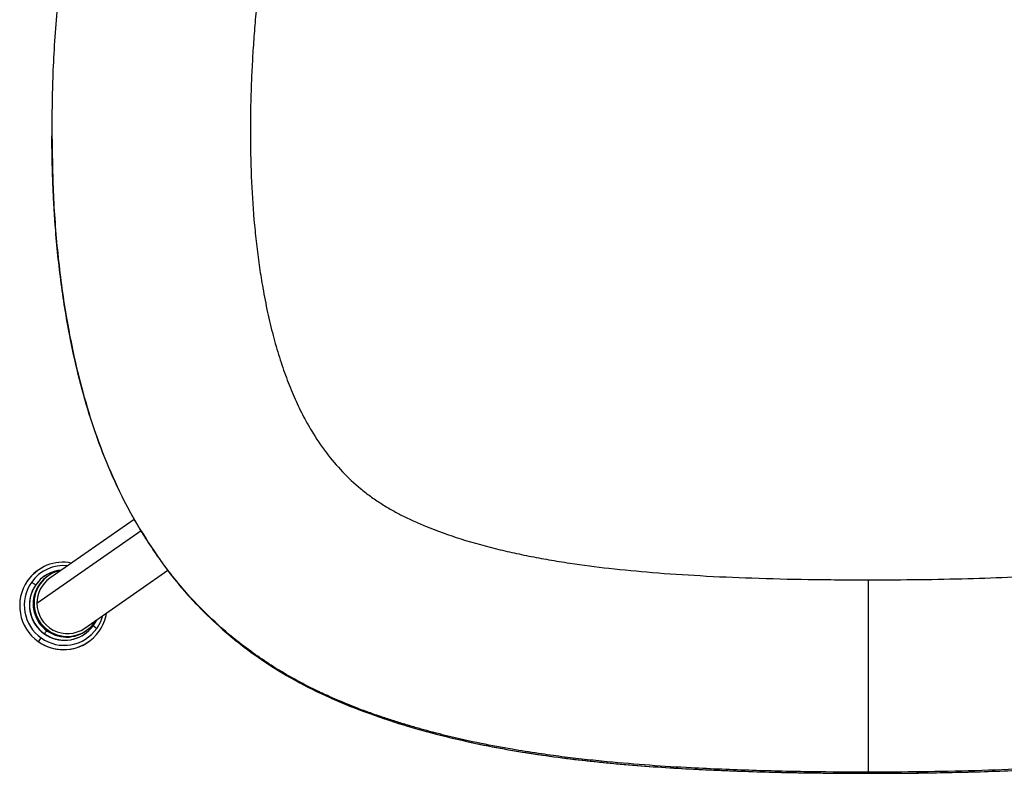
# Model space of a CAD drawing. Header units: millimetres. Extents: x 33 to 395, y 121 to 201.
# Tile 1 of 16: x 43 to 68, y 121 to 141. Entities that reach past the tile are written whole.
import ezdxf

# ---------------------------------------------------------------- set-up
doc = ezdxf.new("R2010")
doc.units = ezdxf.units.MM

msp = doc.modelspace()

# ---------------------------------------------------------------- linework, layer by layer
at = {"color": 7, "linetype": 'Continuous', "lineweight": 25}
for p, q in [((43.404, 137.92), (43.404, 137.917)), ((45.565, 127.779), (43.35, 126.235)), ((46.172, 126.815), (46.146, 126.854)), ((46.172, 126.815), (46.245, 126.717)), ((43.047, 126.451), (43.047, 126.451)), ((44.265, 124.923), (46.449, 126.445)), ((42.766, 126.171), (42.766, 126.171)), ((42.979, 126.061), (42.868, 126.126)), ((43.093, 126.084), (43.067, 126.066)), ((43.204, 126.286), (43.23, 126.304)), ((43.209, 126.289), (43.204, 126.286)), ((43.307, 126.297), (43.281, 126.279)), ((42.983, 126.064), (42.979, 126.061)), ((44.57, 125.135), (44.488, 124.994)), ((44.493, 124.997), (44.574, 125.138)), ((44.522, 125.074), (44.554, 125.124)), ((44.289, 124.788), (44.263, 124.769)), ((44.282, 124.843), (44.308, 124.861)), ((44.488, 124.994), (44.58, 124.916)), ((44.263, 124.769), (44.267, 124.772)), ((44.362, 124.564), (44.362, 124.564)), ((64.834, 121.114), (64.834, 121.142))]:
    msp.add_line(p, q, dxfattribs=at)
at = {"color": 8, "linetype": 'Continuous', "lineweight": 25}
for p, q in [((43.01, 125.579), (45.747, 127.487)), ((64.834, 121.117), (64.834, 121.114))]:
    msp.add_line(p, q, dxfattribs=at)
at = {"color": 7, "linetype": 'Continuous', "lineweight": 25, "flags": 128}
for points in [[(42.766, 126.171), (42.912, 126.341), (43.047, 126.451)], [(43.204, 126.286), (43.096, 126.198), (42.979, 126.061)], [(43.281, 126.279), (43.187, 126.203), (43.067, 126.066)]]:
    msp.add_lwpolyline(points, dxfattribs=at)
at = {"color": 8, "linetype": 'Continuous', "lineweight": 25, "flags": 128}
msp.add_lwpolyline([(44.735, 125.251), (44.681, 125.094), (44.58, 124.916)], dxfattribs=at)
at = {"color": 7, "linetype": 'Continuous', "lineweight": 25}
for centre, radius, start, end in [((43.698, 125.516), 1.139, 78.7425, 144.9287), ((43.732, 125.538), 0.915, 94.5917, 144.9524), ((43.802, 125.587), 0.866, 100.8584, 144.958), ((43.711, 125.512), 1.152, 145.114, 234.8346), ((43.711, 125.512), 1.152, 145.114, 234.8346), ((43.73, 125.525), 1.051, 145.114, 234.8346), ((43.809, 125.581), 0.874, 144.9222, 324.5709), ((43.805, 125.584), 0.794, 124.9304, 180.372), ((43.737, 125.53), 0.925, 145.0176, 304.6063), ((43.743, 125.534), 0.926, 145.114, 234.8346), ((43.785, 125.564), 0.875, 145.0224, 304.6015), ((43.81, 125.581), 0.8, 180.1521, 304.6179), ((43.707, 125.5), 1.143, 324.9734, 350.9776), ((43.709, 125.501), 1.142, 234.5864, 324.8653), ((43.728, 125.515), 1.042, 234.5864, 324.8653), ((43.742, 125.526), 0.918, 234.5864, 324.8653), ((42.411, 125.162), 0.869, 317.0914, 325.1971), ((43.709, 125.503), 1.144, 234.6417, 304.7877)]:
    msp.add_arc(centre, radius, start, end, dxfattribs=at)
at = {"color": 8, "linetype": 'Continuous', "lineweight": 25}
for centre, radius, start, end in [((43.718, 125.529), 1.039, 84.3629, 144.9351), ((42.516, 125.364), 0.908, 319.7255, 326.0235)]:
    msp.add_arc(centre, radius, start, end, dxfattribs=at)
at = {"color": 7, "linetype": 'Continuous', "lineweight": 25}
for points, knots in [([(43.408, 137.92), (43.413, 138.434), (43.424, 139.533), (43.54, 141.229), (43.728, 143.017), (43.994, 144.839), (44.243, 146.054), (44.369, 146.668)], [0, 0, 0, 0, 0.174636, 0.373811, 0.577808, 0.786569, 1, 1, 1, 1]), ([(49.45, 145.65), (49.353, 145.176), (49.158, 144.222), (48.936, 142.761), (48.8, 141.575), (48.722, 140.68), (48.679, 140.092), (48.647, 139.513), (48.625, 138.942), (48.612, 138.38), (48.609, 137.611), (48.632, 136.654), (48.691, 135.786), (48.747, 135.222), (48.778, 134.941), (48.813, 134.663), (48.851, 134.39), (48.892, 134.12), (48.958, 133.728), (49.057, 133.222), (49.201, 132.616), (49.365, 132.044), (49.548, 131.506), (49.75, 131.003), (49.972, 130.534), (50.248, 130.039), (50.591, 129.529), (51.019, 129.022), (51.417, 128.651), (51.759, 128.385), (52.031, 128.198), (52.308, 128.03), (52.594, 127.877), (52.892, 127.735), (53.401, 127.517), (54.156, 127.248), (54.898, 127.045), (55.411, 126.925), (55.662, 126.87), (55.918, 126.817), (56.179, 126.767), (56.446, 126.719), (56.718, 126.673), (57.242, 126.592), (58.056, 126.487), (59.196, 126.379), (60.447, 126.295), (61.81, 126.235), (63.285, 126.198), (64.305, 126.194), (64.834, 126.192)], [0, 0, 0, 0, 0.045905, 0.092514, 0.140275, 0.159191, 0.17782, 0.196166, 0.214234, 0.23203, 0.249558, 0.287134, 0.322888, 0.331961, 0.340916, 0.349754, 0.358478, 0.367088, 0.375586, 0.396215, 0.415904, 0.434689, 0.452614, 0.469728, 0.486087, 0.501757, 0.523477, 0.544337, 0.564605, 0.575001, 0.58545, 0.595987, 0.60585, 0.616286, 0.627314, 0.658532, 0.692427, 0.700421, 0.708561, 0.716846, 0.725278, 0.733859, 0.742591, 0.751473, 0.784272, 0.820483, 0.86014, 0.903266, 0.949881, 1, 1, 1, 1]), ([(64.834, 126.192), (65.281, 126.194), (66.15, 126.197), (67.413, 126.223), (68.597, 126.265), (69.662, 126.323), (70.614, 126.393), (71.257, 126.454), (71.658, 126.498), (71.837, 126.519), (72.012, 126.54), (72.184, 126.562), (72.352, 126.585), (72.518, 126.608), (72.811, 126.651), (73.223, 126.718), (73.75, 126.816), (74.256, 126.923), (74.74, 127.04), (75.204, 127.166), (75.646, 127.302), (76.068, 127.447), (76.549, 127.633), (77.08, 127.871), (77.651, 128.196), (78.102, 128.526), (78.457, 128.84), (78.727, 129.118), (78.983, 129.419), (79.223, 129.743), (79.489, 130.154), (79.768, 130.667), (80.045, 131.298), (80.237, 131.837), (80.367, 132.263), (80.449, 132.558), (80.526, 132.862), (80.598, 133.175), (80.665, 133.497), (80.744, 133.916), (80.827, 134.436), (80.907, 135.063), (80.97, 135.71), (81.017, 136.379), (81.047, 137.07), (81.065, 138.051), (81.041, 139.336), (80.937, 140.923), (80.764, 142.519), (80.532, 144.098), (80.322, 145.13), (80.218, 145.644)], [0, 0, 0, 0, 0.042425, 0.08236, 0.119815, 0.154799, 0.183552, 0.210412, 0.216183, 0.221859, 0.227442, 0.23293, 0.238324, 0.243624, 0.24883, 0.266394, 0.283356, 0.299725, 0.315514, 0.330734, 0.345399, 0.359525, 0.37313, 0.394506, 0.414793, 0.43548, 0.447542, 0.459777, 0.472244, 0.485002, 0.498103, 0.518621, 0.540339, 0.563394, 0.572843, 0.582523, 0.592437, 0.602593, 0.612994, 0.623644, 0.642997, 0.662945, 0.683509, 0.704705, 0.726551, 0.749059, 0.797808, 0.848486, 0.899916, 0.950187, 1, 1, 1, 1]), ([(43.405, 137.917), (43.412, 137.375), (43.426, 136.286), (43.553, 134.651), (43.751, 133.197), (44.003, 131.93), (44.28, 130.853), (44.624, 129.793), (45.048, 128.758), (45.553, 127.754), (45.965, 127.128), (46.172, 126.815)], [0, 0, 0, 0, 0.139936, 0.281256, 0.423191, 0.518603, 0.614495, 0.710217, 0.806245, 0.903125, 1, 1, 1, 1]), ([(46.243, 126.718), (46.26, 126.693), (46.433, 126.434), (46.811, 125.973), (47.385, 125.342), (48.021, 124.758), (48.709, 124.222), (49.493, 123.707), (50.38, 123.233), (51.362, 122.811), (52.369, 122.457), (53.389, 122.16), (54.644, 121.861), (56.14, 121.594), (57.877, 121.385), (59.615, 121.25), (61.354, 121.169), (63.094, 121.121), (64.254, 121.116), (64.834, 121.113)], [0, 0, 0, 0, 0.004591, 0.046274, 0.088414, 0.131331, 0.174576, 0.21811, 0.270861, 0.324113, 0.377115, 0.42976, 0.482104, 0.569013, 0.655626, 0.741844, 0.827886, 0.913911, 1, 1, 1, 1]), ([(64.834, 121.114), (65.392, 121.116), (66.506, 121.121), (68.176, 121.165), (69.847, 121.239), (71.519, 121.361), (73.189, 121.549), (74.629, 121.786), (75.836, 122.049), (76.814, 122.31), (77.783, 122.62), (78.737, 122.986), (79.615, 123.399), (80.409, 123.854), (81.119, 124.339), (81.791, 124.881), (82.415, 125.478), (82.989, 126.12), (83.327, 126.582), (83.496, 126.812)], [0, 0, 0, 0, 0.082172, 0.1643094, 0.2465002, 0.3289195, 0.411714, 0.4947155, 0.5445023, 0.5943701, 0.6444444, 0.6949857, 0.7456792, 0.7878971, 0.8302042, 0.8728482, 0.9155236, 0.9578297, 1, 1, 1, 1]), ([(46.51, 126.367), (46.569, 126.288), (46.799, 125.979), (47.254, 125.481), (47.876, 124.882), (48.549, 124.34), (49.258, 123.855), (50.052, 123.4), (50.929, 122.987), (51.884, 122.62), (52.853, 122.31), (53.831, 122.05), (55.038, 121.785), (56.478, 121.549), (58.149, 121.361), (59.821, 121.239), (61.492, 121.165), (63.163, 121.121), (64.277, 121.116), (64.834, 121.114)], [0, 0, 0, 0, 0.01493, 0.058437, 0.102322, 0.146179, 0.18969, 0.233108, 0.28524, 0.337216, 0.388712, 0.44, 0.491207, 0.576571, 0.661718, 0.746483, 0.831014, 0.915489, 1, 1, 1, 1]), ([(64.833, 121.142), (64.833, 121.148), (64.833, 121.16), (64.833, 121.236), (64.833, 121.354), (64.833, 121.544), (64.833, 121.824), (64.833, 122.205), (64.833, 122.697), (64.833, 123.297), (64.833, 123.992), (64.834, 124.722), (64.834, 125.46), (64.834, 125.95), (64.834, 126.192)], [0, 0, 0, 0, 0.024872, 0.052602, 0.085011, 0.123471, 0.185532, 0.260513, 0.347815, 0.466436, 0.596069, 0.731566, 0.867735, 1, 1, 1, 1]), ([(64.834, 121.113), (65.414, 121.115), (66.39, 121.118), (67.365, 121.148), (67.761, 121.16)], [0, 0, 0, 0, 0.593926, 1, 1, 1, 1])]:
    msp.add_open_spline(points, degree=3, knots=knots, dxfattribs=at)
at = {"color": 8, "linetype": 'Continuous', "lineweight": 25}
for points, knots in [([(64.833, 121.142), (64.336, 121.144), (63.32, 121.148), (61.769, 121.185), (60.352, 121.242), (59.08, 121.32), (58.246, 121.389), (57.676, 121.446), (57.379, 121.478), (57.079, 121.512), (56.779, 121.55), (56.476, 121.59), (56.042, 121.652), (55.439, 121.748), (54.632, 121.899), (53.961, 122.048), (53.461, 122.174), (53.163, 122.254), (52.855, 122.341), (52.54, 122.436), (52.216, 122.54), (51.884, 122.653), (51.545, 122.775), (51.204, 122.907), (50.853, 123.053), (50.483, 123.219), (50.083, 123.415), (49.655, 123.645), (49.204, 123.916), (48.732, 124.231), (48.149, 124.669), (47.48, 125.256), (46.946, 125.829), (46.604, 126.245), (46.429, 126.47), (46.258, 126.701), (46.092, 126.938), (45.929, 127.182), (45.629, 127.659), (45.227, 128.387), (44.782, 129.388), (44.416, 130.411), (44.119, 131.45), (43.853, 132.637), (43.636, 133.969), (43.521, 135.083), (43.468, 135.832), (43.446, 136.216), (43.429, 136.599), (43.416, 136.982), (43.409, 137.364), (43.402, 137.677), (43.407, 137.862), (43.408, 137.92)], [0, 0, 0, 0, 0.046796, 0.095412, 0.145848, 0.18014, 0.215246, 0.224578, 0.233969, 0.243419, 0.252927, 0.262494, 0.272118, 0.294191, 0.319961, 0.349417, 0.358798, 0.3685, 0.378522, 0.388866, 0.399533, 0.410525, 0.421842, 0.433478, 0.444919, 0.457618, 0.471575, 0.486797, 0.503295, 0.521071, 0.54012, 0.571798, 0.604705, 0.613534, 0.62245, 0.631453, 0.640542, 0.649718, 0.658977, 0.693521, 0.72777, 0.761779, 0.795599, 0.829247, 0.87603, 0.922408, 0.934493, 0.946552, 0.958585, 0.97059, 0.982569, 0.994522, 1, 1, 1, 1]), ([(86.264, 137.928), (86.264, 137.848), (86.265, 137.335), (86.238, 136.386), (86.152, 135.081), (86.003, 133.771), (85.801, 132.572), (85.558, 131.489), (85.286, 130.523), (84.994, 129.678), (84.696, 128.954), (84.484, 128.503), (84.337, 128.214), (84.266, 128.08), (84.194, 127.946), (84.12, 127.813), (84.045, 127.681), (83.967, 127.55), (83.727, 127.154), (83.302, 126.526), (82.645, 125.729), (81.953, 125.038), (81.242, 124.447), (80.53, 123.949), (79.828, 123.536), (79.148, 123.197), (78.545, 122.937), (78.011, 122.732), (77.535, 122.566), (77.054, 122.412), (76.571, 122.271), (76.114, 122.15), (75.721, 122.054), (75.382, 121.977), (75.058, 121.908), (74.709, 121.838), (74.332, 121.769), (73.928, 121.7), (73.131, 121.576), (71.97, 121.434), (70.48, 121.309), (69.039, 121.229), (67.628, 121.178), (66.226, 121.148), (65.296, 121.144), (64.833, 121.142)], [0, 0, 0, 0, 0.007547, 0.048222, 0.089199, 0.130479, 0.172086, 0.203348, 0.234758, 0.26633, 0.287274, 0.308325, 0.313067, 0.317816, 0.32257, 0.327329, 0.332093, 0.336861, 0.341634, 0.375657, 0.407959, 0.438553, 0.46746, 0.494672, 0.52017, 0.543966, 0.566089, 0.581913, 0.597734, 0.613545, 0.629348, 0.645147, 0.657971, 0.667502, 0.677863, 0.689053, 0.701073, 0.713923, 0.727603, 0.776966, 0.823832, 0.868219, 0.912628, 0.956551, 1, 1, 1, 1])]:
    msp.add_open_spline(points, degree=3, knots=knots, dxfattribs=at)

doc.saveas('drawing.dxf')
